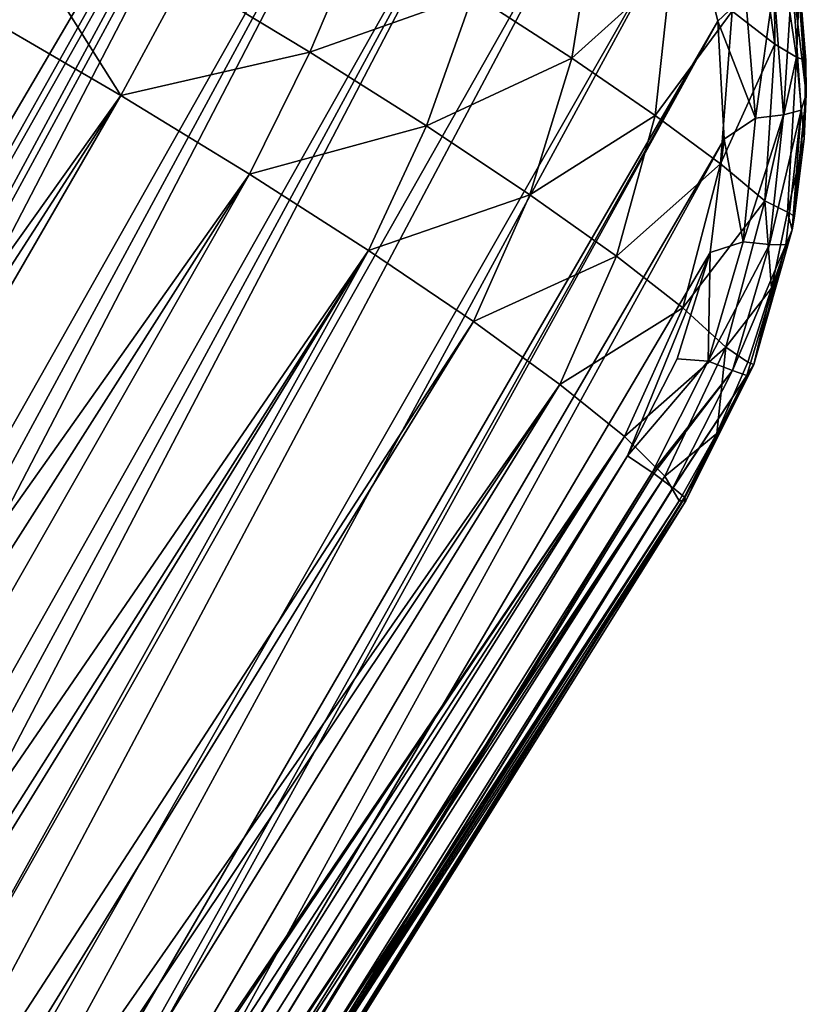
# Model space of a CAD drawing. Header units: metres. Extents: x -26 to 26, y -119 to 32.
# Tile 207 of 208: x 21.74 to 24.96, y 25.13 to 29.16. Entities that reach past the tile are written whole.
import ezdxf

# ---------------------------------------------------------------- set-up
doc = ezdxf.new("R2010")
doc.units = ezdxf.units.M
doc.layers.add('solid_13_411_041_XXX', color=7, linetype='CONTINUOUS')

msp = doc.modelspace()

# ---------------------------------------------------------------- linework, layer by layer
at = {"layer": 'solid_13_411_041_XXX'}
for points in [[(15.23864, 19.727461, 63.55196), (22.172621, 31.549723, 63.009144), (21.655449, 31.590366, 62.991856)], [(15.383655, 19.509209, 63.566597), (22.172621, 31.549723, 63.009144), (15.23864, 19.727461, 63.55196)], [(15.553165, 19.304735, 63.574226), (22.172621, 31.549723, 63.009144), (15.383655, 19.509209, 63.566597)], [(15.553165, 19.304735, 63.574226), (22.672615, 31.419718, 63.004539), (22.172621, 31.549723, 63.009144)], [(15.744912, 19.11718, 63.573681), (22.672615, 31.419718, 63.004539), (15.553165, 19.304735, 63.574226)], [(15.956234, 18.949297, 63.564159), (22.672615, 31.419718, 63.004539), (15.744912, 19.11718, 63.573681)], [(15.956234, 18.949297, 63.564159), (23.139259, 31.206413, 62.974762), (22.672615, 31.419718, 63.004539)], [(15.956234, 18.949297, 63.564159), (16.184237, 18.803547, 63.545269), (23.139259, 31.206413, 62.974762)], [(23.169109, 31.189445, 62.971836), (23.139259, 31.206413, 62.974762), (16.184237, 18.803547, 63.545269)], [(23.169109, 31.189445, 62.971836), (16.184237, 18.803547, 63.545269), (16.425379, 18.68255, 63.517124)], [(23.198944, 31.172478, 62.968777), (23.169109, 31.189445, 62.971836), (16.425379, 18.68255, 63.517124)], [(23.198944, 31.172478, 62.968777), (16.425379, 18.68255, 63.517124), (16.675665, 18.587975, 63.480366)], [(23.618595, 30.881874, 62.909706), (23.198944, 31.172478, 62.968777), (16.675665, 18.587975, 63.480366)], [(23.618595, 30.881874, 62.909706), (16.675665, 18.587975, 63.480366), (16.931601, 18.520996, 63.436028)], [(23.618595, 30.881874, 62.909706), (16.931601, 18.520996, 63.436028), (17.189611, 18.482399, 63.385536)], [(23.980202, 30.521986, 62.82793), (23.618595, 30.881874, 62.909706), (17.189611, 18.482399, 63.385536)], [(23.980202, 30.521986, 62.82793), (17.189611, 18.482399, 63.385536), (17.446066, 18.472391, 63.330647)], [(23.980202, 30.521986, 62.82793), (17.446066, 18.472391, 63.330647), (17.697121, 18.490484, 63.273415)], [(24.270935, 30.103199, 62.729622), (23.980202, 30.521986, 62.82793), (17.697121, 18.490484, 63.273415)], [(24.270935, 30.103199, 62.729622), (17.697121, 18.490484, 63.273415), (18.173624, 18.607567, 63.159393)], [(24.479267, 29.640736, 62.624489), (24.270935, 30.103199, 62.729622), (18.173624, 18.607567, 63.159393)], [(24.740906, 29.709778, 61.081367), (24.830818, 29.063065, 60.993969), (24.656046, 29.197674, 60.513855)], [(24.827291, 29.63946, 61.517815), (24.830818, 29.063065, 60.993969), (24.740906, 29.709778, 61.081367)], [(24.479267, 29.640736, 62.624489), (18.173624, 18.607567, 63.159393), (18.60174, 18.823412, 63.057793)], [(24.597094, 29.156414, 62.525173), (24.479267, 29.640736, 62.624489), (18.60174, 18.823412, 63.057793)], [(24.710749, 29.264946, 62.481762), (24.479267, 29.640736, 62.624489), (24.597094, 29.156414, 62.525173)], [(24.827291, 29.63946, 61.517815), (24.919172, 29.009909, 61.510479), (24.830818, 29.063065, 60.993969)], [(24.931919, 29.316635, 62.018494), (24.919172, 29.009909, 61.510479), (24.827291, 29.63946, 61.517815)], [(24.091782, 29.578697, 59.735153), (23.999372, 29.005381, 59.523254), (23.596033, 29.267521, 59.209255)], [(24.405941, 29.372055, 60.089851), (23.999372, 29.005381, 59.523254), (24.091782, 29.578697, 59.735153)], [(23.146759, 29.547586, 58.993351), (22.92732, 29.029896, 58.820328), (22.415577, 29.340538, 58.696934)], [(23.596033, 29.267521, 59.209255), (22.92732, 29.029896, 58.820328), (23.146759, 29.547586, 58.993351)], [(22.153406, 28.852417, 58.618519), (21.608595, 29.169657, 58.610867), (21.774412, 29.454994, 58.646591)], [(22.415577, 29.340538, 58.696934), (22.153406, 28.852417, 58.618519), (21.774412, 29.454994, 58.646591)], [(24.901987, 29.33988, 62.232029), (24.959787, 28.858568, 61.976395), (24.920189, 29.408197, 62.082733)], [(24.920189, 29.408197, 62.082733), (24.959787, 28.858568, 61.976395), (24.931919, 29.316635, 62.018494)], [(24.405941, 29.372055, 60.089851), (24.341576, 28.77092, 59.925686), (23.999372, 29.005381, 59.523254)], [(24.656046, 29.197674, 60.513855), (24.341576, 28.77092, 59.925686), (24.405941, 29.372055, 60.089851)], [(22.92732, 29.029896, 58.820328), (22.153406, 28.852417, 58.618519), (22.415577, 29.340538, 58.696934)], [(24.865795, 28.772963, 62.276283), (24.901987, 29.33988, 62.232029), (24.826273, 29.302013, 62.375072)], [(24.865795, 28.772963, 62.276283), (24.938686, 28.792313, 62.128162), (24.901987, 29.33988, 62.232029)], [(24.901987, 29.33988, 62.232029), (24.938686, 28.792313, 62.128162), (24.959787, 28.858568, 61.976395)], [(24.931919, 29.316635, 62.018494), (24.957468, 28.995506, 61.972126), (24.919172, 29.009909, 61.510479)], [(24.959787, 28.858568, 61.976395), (24.957468, 28.995506, 61.972126), (24.931919, 29.316635, 62.018494)], [(24.826273, 29.302013, 62.375072), (24.710749, 29.264946, 62.481762), (24.751822, 28.759768, 62.390034)], [(24.865795, 28.772963, 62.276283), (24.826273, 29.302013, 62.375072), (24.751822, 28.759768, 62.390034)], [(23.596033, 29.267521, 59.209255), (23.404259, 28.727785, 59.057323), (22.92732, 29.029896, 58.820328)], [(23.999372, 29.005381, 59.523254), (23.404259, 28.727785, 59.057323), (23.596033, 29.267521, 59.209255)], [(24.751822, 28.759768, 62.390034), (24.710749, 29.264946, 62.481762), (24.597094, 29.156414, 62.525173)], [(24.656046, 29.197674, 60.513855), (24.608889, 28.573315, 60.403606), (24.341576, 28.77092, 59.925686)], [(24.830818, 29.063065, 60.993969), (24.608889, 28.573315, 60.403606), (24.656046, 29.197674, 60.513855)], [(22.153406, 28.852417, 58.618519), (18.27607, 23.407415, 58.243683), (21.608595, 29.169657, 58.610867)], [(24.597094, 29.156414, 62.525173), (18.60174, 18.823412, 63.057793), (18.9709, 19.127838, 62.979733)], [(24.597094, 29.156414, 62.525173), (18.9709, 19.127838, 62.979733), (19.2731, 19.511881, 62.932999)], [(24.624035, 28.673246, 62.443901), (24.597094, 29.156414, 62.525173), (19.2731, 19.511881, 62.932999)], [(24.751822, 28.759768, 62.390034), (24.597094, 29.156414, 62.525173), (24.624035, 28.673246, 62.443901)], [(24.830818, 29.063065, 60.993969), (24.789547, 28.420877, 60.94088), (24.608889, 28.573315, 60.403606)], [(24.919172, 29.009909, 61.510479), (24.789547, 28.420877, 60.94088), (24.830818, 29.063065, 60.993969)], [(22.92732, 29.029896, 58.820328), (22.679979, 28.530493, 58.750282), (22.153406, 28.852417, 58.618519)], [(23.404259, 28.727785, 59.057323), (22.679979, 28.530493, 58.750282), (22.92732, 29.029896, 58.820328)], [(23.999372, 29.005381, 59.523254), (23.828342, 28.445574, 59.399788), (23.404259, 28.727785, 59.057323)], [(24.341576, 28.77092, 59.925686), (23.828342, 28.445574, 59.399788), (23.999372, 29.005381, 59.523254)], [(24.919172, 29.009909, 61.510479), (24.883083, 28.374657, 61.513592), (24.789547, 28.420877, 60.94088)], [(24.950619, 28.674732, 61.932926), (24.883083, 28.374657, 61.513592), (24.919172, 29.009909, 61.510479)], [(24.957468, 28.995506, 61.972126), (24.950619, 28.674732, 61.932926), (24.919172, 29.009909, 61.510479)], [(24.959787, 28.858568, 61.976395), (24.950619, 28.674732, 61.932926), (24.957468, 28.995506, 61.972126)], [(22.153406, 28.852417, 58.618519), (18.5357, 23.235514, 58.232227), (18.27607, 23.407415, 58.243683)], [(22.153406, 28.852417, 58.618519), (18.781033, 23.019447, 58.253151), (18.5357, 23.235514, 58.232227)], [(22.153406, 28.852417, 58.618519), (22.679979, 28.530493, 58.750282), (18.781033, 23.019447, 58.253151)], [(24.959787, 28.858568, 61.976395), (24.902081, 28.30286, 61.897713), (24.912128, 28.358305, 61.902172)], [(24.938686, 28.792313, 62.128162), (24.902081, 28.30286, 61.897713), (24.959787, 28.858568, 61.976395)], [(24.959787, 28.858568, 61.976395), (24.912128, 28.358305, 61.902172), (24.950619, 28.674732, 61.932926)], [(24.809322, 28.241957, 62.204685), (24.876629, 28.241501, 62.052708), (24.938686, 28.792313, 62.128162)], [(24.809322, 28.241957, 62.204685), (24.938686, 28.792313, 62.128162), (24.865795, 28.772963, 62.276283)], [(24.938686, 28.792313, 62.128162), (24.876629, 28.241501, 62.052708), (24.902081, 28.30286, 61.897713)], [(24.341576, 28.77092, 59.925686), (24.183165, 28.19409, 59.83572), (23.828342, 28.445574, 59.399788)], [(24.608889, 28.573315, 60.403606), (24.183165, 28.19409, 59.83572), (24.341576, 28.77092, 59.925686)], [(24.700838, 28.253914, 62.323811), (24.751822, 28.759768, 62.390034), (24.624035, 28.673246, 62.443901)], [(24.865795, 28.772963, 62.276283), (24.751822, 28.759768, 62.390034), (24.700838, 28.253914, 62.323811)], [(24.809322, 28.241957, 62.204685), (24.865795, 28.772963, 62.276283), (24.700838, 28.253914, 62.323811)], [(23.404259, 28.727785, 59.057323), (23.167561, 28.217937, 59.001072), (22.679979, 28.530493, 58.750282)], [(23.828342, 28.445574, 59.399788), (23.167561, 28.217937, 59.001072), (23.404259, 28.727785, 59.057323)], [(21.759438, 23.458879, 62.657532), (24.624035, 28.673246, 62.443901), (19.2731, 19.511881, 62.932999)], [(21.759438, 23.458879, 62.657532), (24.566141, 28.209711, 62.389584), (24.624035, 28.673246, 62.443901)], [(24.700838, 28.253914, 62.323811), (24.624035, 28.673246, 62.443901), (24.566141, 28.209711, 62.389584)], [(24.950619, 28.674732, 61.932926), (24.912128, 28.358305, 61.902172), (24.883083, 28.374657, 61.513592)], [(24.608889, 28.573315, 60.403606), (24.454502, 27.983248, 60.349525), (24.183165, 28.19409, 59.83572)], [(24.789547, 28.420877, 60.94088), (24.454502, 27.983248, 60.349525), (24.608889, 28.573315, 60.403606)], [(22.679979, 28.530493, 58.750282), (19.00696, 22.757797, 58.309772), (18.781033, 23.019447, 58.253151)], [(22.679979, 28.530493, 58.750282), (19.209484, 22.445021, 58.406761), (19.00696, 22.757797, 58.309772)], [(22.679979, 28.530493, 58.750282), (23.167561, 28.217937, 59.001072), (19.209484, 22.445021, 58.406761)], [(23.828342, 28.445574, 59.399788), (23.596815, 27.927135, 59.360966), (23.167561, 28.217937, 59.001072)], [(24.183165, 28.19409, 59.83572), (23.596815, 27.927135, 59.360966), (23.828342, 28.445574, 59.399788)], [(24.789547, 28.420877, 60.94088), (24.630905, 27.821686, 60.922352), (24.454502, 27.983248, 60.349525)], [(24.817333, 28.063124, 61.519039), (24.630905, 27.821686, 60.922352), (24.789547, 28.420877, 60.94088)], [(24.883083, 28.374657, 61.513592), (24.817333, 28.063124, 61.519039), (24.789547, 28.420877, 60.94088)], [(24.902081, 28.30286, 61.897713), (24.817333, 28.063124, 61.519039), (24.883083, 28.374657, 61.513592)], [(24.912128, 28.358305, 61.902172), (24.902081, 28.30286, 61.897713), (24.883083, 28.374657, 61.513592)], [(24.902081, 28.30286, 61.897713), (24.745174, 27.750759, 61.871143), (24.817333, 28.063124, 61.519039)], [(24.876629, 28.241501, 62.052708), (24.745174, 27.750759, 61.871143), (24.902081, 28.30286, 61.897713)], [(24.558104, 27.76424, 62.292782), (24.700838, 28.253914, 62.323811), (24.566141, 28.209711, 62.389584)], [(24.809322, 28.241957, 62.204685), (24.700838, 28.253914, 62.323811), (24.558104, 27.76424, 62.292782)], [(24.657173, 27.726627, 62.170826), (24.809322, 28.241957, 62.204685), (24.558104, 27.76424, 62.292782)], [(24.657173, 27.726627, 62.170826), (24.876629, 28.241501, 62.052708), (24.809322, 28.241957, 62.204685)], [(24.657173, 27.726627, 62.170826), (24.716187, 27.705667, 62.016861), (24.876629, 28.241501, 62.052708)], [(24.876629, 28.241501, 62.052708), (24.716187, 27.705667, 62.016861), (24.745174, 27.750759, 61.871143)], [(23.167561, 28.217937, 59.001072), (19.339334, 22.179693, 58.507149), (19.209484, 22.445021, 58.406761)], [(23.167561, 28.217937, 59.001072), (19.382225, 22.074028, 58.550892), (19.339334, 22.179693, 58.507149)], [(23.167561, 28.217937, 59.001072), (19.514008, 21.640165, 58.749386), (19.382225, 22.074028, 58.550892)], [(23.167561, 28.217937, 59.001072), (23.596815, 27.927135, 59.360966), (19.514008, 21.640165, 58.749386)], [(21.759438, 23.458879, 62.657532), (24.227203, 27.377293, 62.377201), (24.566141, 28.209711, 62.389584)], [(24.183165, 28.19409, 59.83572), (23.950737, 27.669611, 59.81572), (23.596815, 27.927135, 59.360966)], [(24.454502, 27.983248, 60.349525), (23.950737, 27.669611, 59.81572), (24.183165, 28.19409, 59.83572)], [(24.227203, 27.377293, 62.377201), (24.431213, 27.77416, 62.366673), (24.566141, 28.209711, 62.389584)], [(24.558104, 27.76424, 62.292782), (24.566141, 28.209711, 62.389584), (24.431213, 27.77416, 62.366673)], [(24.817333, 28.063124, 61.519039), (24.720619, 27.759977, 61.527016), (24.630905, 27.821686, 60.922352)], [(24.745174, 27.750759, 61.871143), (24.720619, 27.759977, 61.527016), (24.817333, 28.063124, 61.519039)], [(24.454502, 27.983248, 60.349525), (24.215292, 27.455572, 60.347321), (23.950737, 27.669611, 59.81572)], [(24.630905, 27.821686, 60.922352), (24.215292, 27.455572, 60.347321), (24.454502, 27.983248, 60.349525)], [(23.596815, 27.927135, 59.360966), (19.563938, 21.373255, 58.884583), (19.514008, 21.640165, 58.749386)], [(23.596815, 27.927135, 59.360966), (23.950737, 27.669611, 59.81572), (19.563938, 21.373255, 58.884583)], [(24.630905, 27.821686, 60.922352), (24.379988, 27.293507, 60.934689), (24.215292, 27.455572, 60.347321)], [(24.59396, 27.468279, 61.53743), (24.379988, 27.293507, 60.934689), (24.630905, 27.821686, 60.922352)], [(24.720619, 27.759977, 61.527016), (24.59396, 27.468279, 61.53743), (24.630905, 27.821686, 60.922352)], [(24.558104, 27.76424, 62.292782), (24.431213, 27.77416, 62.366673), (24.227203, 27.377293, 62.377201)], [(24.328081, 27.308857, 62.302704), (24.558104, 27.76424, 62.292782), (24.227203, 27.377293, 62.377201)], [(24.657173, 27.726627, 62.170826), (24.558104, 27.76424, 62.292782), (24.328081, 27.308857, 62.302704)], [(24.462097, 27.205475, 62.02792), (24.466776, 27.192364, 61.884388), (24.745174, 27.750759, 61.871143)], [(24.716187, 27.705667, 62.016861), (24.462097, 27.205475, 62.02792), (24.745174, 27.750759, 61.871143)], [(24.745174, 27.750759, 61.871143), (24.466776, 27.192364, 61.884388), (24.59396, 27.468279, 61.53743)], [(24.745174, 27.750759, 61.871143), (24.59396, 27.468279, 61.53743), (24.720619, 27.759977, 61.527016)], [(24.657173, 27.726627, 62.170826), (24.328081, 27.308857, 62.302704), (24.334845, 27.304129, 62.295723)], [(24.413858, 27.246553, 62.181332), (24.657173, 27.726627, 62.170826), (24.334845, 27.304129, 62.295723)], [(24.413858, 27.246553, 62.181332), (24.716187, 27.705667, 62.016861), (24.657173, 27.726627, 62.170826)], [(24.415152, 27.245558, 62.178692), (24.716187, 27.705667, 62.016861), (24.413858, 27.246553, 62.181332)], [(24.460562, 27.207088, 62.037125), (24.716187, 27.705667, 62.016861), (24.415152, 27.245558, 62.178692)], [(24.460562, 27.207088, 62.037125), (24.462097, 27.205475, 62.02792), (24.716187, 27.705667, 62.016861)], [(23.950737, 27.669611, 59.81572), (19.590094, 21.142656, 59.008442), (19.563938, 21.373255, 58.884583)], [(23.950737, 27.669611, 59.81572), (19.596199, 20.629183, 59.305466), (19.590094, 21.142656, 59.008442)], [(23.950737, 27.669611, 59.81572), (24.215292, 27.455572, 60.347321), (19.596199, 20.629183, 59.305466)], [(24.59396, 27.468279, 61.53743), (24.439463, 27.192276, 61.549801), (24.379988, 27.293507, 60.934689)], [(24.453121, 27.19232, 61.717113), (24.439463, 27.192276, 61.549801), (24.59396, 27.468279, 61.53743)], [(24.466776, 27.192364, 61.884388), (24.453121, 27.19232, 61.717113), (24.59396, 27.468279, 61.53743)], [(24.215292, 27.455572, 60.347321), (19.508442, 19.986322, 59.715683), (19.562929, 20.290228, 59.516579)], [(24.215292, 27.455572, 60.347321), (24.379988, 27.293507, 60.934689), (19.508442, 19.986322, 59.715683)], [(24.215292, 27.455572, 60.347321), (19.562929, 20.290228, 59.516579), (19.593594, 20.586189, 59.331596)], [(24.215292, 27.455572, 60.347321), (19.593594, 20.586189, 59.331596), (19.596199, 20.629183, 59.305466)], [(24.227203, 27.377293, 62.377201), (19.386047, 19.436031, 62.857307), (19.389011, 19.433983, 62.854462)], [(21.759438, 23.458879, 62.657532), (19.386047, 19.436031, 62.857307), (24.227203, 27.377293, 62.377201)], [(24.328081, 27.308857, 62.302704), (24.227203, 27.377293, 62.377201), (19.389011, 19.433983, 62.854462)], [(24.328081, 27.308857, 62.302704), (19.389011, 19.433983, 62.854462), (19.476425, 19.371237, 62.736095)], [(24.334845, 27.304129, 62.295723), (24.328081, 27.308857, 62.302704), (19.476425, 19.371237, 62.736095)], [(24.413858, 27.246553, 62.181332), (24.334845, 27.304129, 62.295723), (19.476425, 19.371237, 62.736095)], [(24.379988, 27.293507, 60.934689), (19.32465, 19.370106, 60.148006), (19.429108, 19.678143, 59.927063)], [(24.379988, 27.293507, 60.934689), (24.439463, 27.192276, 61.549801), (19.32465, 19.370106, 60.148006)], [(24.379988, 27.293507, 60.934689), (19.429108, 19.678143, 59.927063), (19.499683, 19.94702, 59.7421)], [(24.379988, 27.293507, 60.934689), (19.499683, 19.94702, 59.7421), (19.508442, 19.986322, 59.715683)], [(24.413858, 27.246553, 62.181332), (19.476425, 19.371237, 62.736095), (19.526697, 19.329834, 62.589413)], [(24.415152, 27.245558, 62.178692), (24.413858, 27.246553, 62.181332), (19.526697, 19.329834, 62.589413)], [(24.415152, 27.245558, 62.178692), (19.526697, 19.329834, 62.589413), (19.527431, 19.329107, 62.585457)], [(24.460562, 27.207088, 62.037125), (24.415152, 27.245558, 62.178692), (19.527431, 19.329107, 62.585457)], [(24.439463, 27.192276, 61.549801), (19.195656, 19.066708, 60.375637), (19.307442, 19.325712, 60.180676)], [(24.439463, 27.192276, 61.549801), (21.741373, 22.982141, 61.078758), (19.195656, 19.066708, 60.375637)], [(24.439463, 27.192276, 61.549801), (19.307442, 19.325712, 60.180676), (19.32465, 19.370106, 60.148006)], [(24.460562, 27.207088, 62.037125), (19.527431, 19.329107, 62.585457), (19.53433, 19.31428, 62.430122)], [(24.460562, 27.207088, 62.037125), (19.53433, 19.31428, 62.430122), (24.462097, 27.205475, 62.02792)], [(22.000845, 23.253365, 62.1605), (24.462097, 27.205475, 62.02792), (19.53433, 19.31428, 62.430122)], [(22.000845, 23.253365, 62.1605), (21.741373, 22.982141, 61.078758), (24.466776, 27.192364, 61.884388)], [(24.453121, 27.19232, 61.717113), (24.466776, 27.192364, 61.884388), (21.741373, 22.982141, 61.078758)], [(21.741373, 22.982141, 61.078758), (24.439463, 27.192276, 61.549801), (24.453121, 27.19232, 61.717113)], [(22.000845, 23.253365, 62.1605), (24.466776, 27.192364, 61.884388), (24.462097, 27.205475, 62.02792)]]:
    msp.add_3dface(points, dxfattribs=at)

doc.saveas('drawing.dxf')
